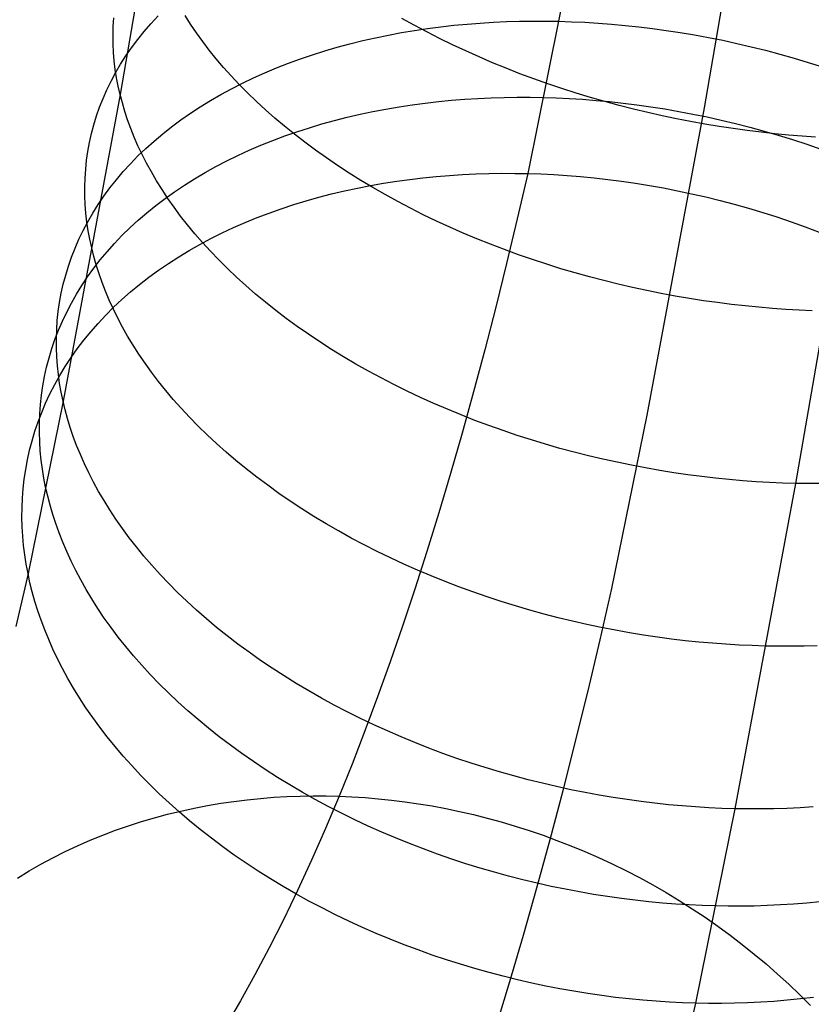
# Model space of a CAD drawing. Extents: x -37 to 483, y -973 to -253.
# Tile 96 of 197: x 393 to 410, y -938 to -917. Entities that reach past the tile are written whole.
import ezdxf

# ---------------------------------------------------------------- set-up
doc = ezdxf.new("R2010")
doc.units = 0
doc.layers.add('PREDEFINITO', color=7, linetype='CONTINUOUS')

msp = doc.modelspace()

# ---------------------------------------------------------------- linework, layer by layer
at = {"layer": 'PREDEFINITO'}
for p, q in [((406.134, -910.824, 123.168), (404.966, -917.081, 127.2)), ((396.688, -911.608, 107.125), (395.47, -918.668, 111.318)), ((409.337, -911.877, 109.553), (408.115, -918.953, 113.757)), ((395.32, -917.193, 113.071), (395.332, -917.006, 113.301)), ((396.136, -917.133, 119.397), (396.292, -916.966, 119.626)), ((396.996, -917.146, 106.902), (396.876, -916.959, 107.11)), ((401.84, -917.166, 101.021), (401.573, -917.017, 101.156)), ((395.316, -917.381, 112.843), (395.32, -917.193, 113.071)), ((395.989, -917.303, 119.166), (396.136, -917.133, 119.397)), ((397.123, -917.333, 106.695), (396.996, -917.146, 106.902)), ((402.111, -917.31, 100.892), (401.84, -917.166, 101.021)), ((401.844, -917.279, 126.287), (402.128, -917.237, 126.397)), ((402.128, -917.237, 126.397), (402.412, -917.2, 126.502)), ((402.412, -917.2, 126.502), (402.697, -917.168, 126.601)), ((402.697, -917.168, 126.601), (402.983, -917.141, 126.694)), ((402.983, -917.141, 126.694), (403.268, -917.118, 126.782)), ((403.268, -917.118, 126.782), (403.553, -917.101, 126.865)), ((403.553, -917.101, 126.865), (403.838, -917.088, 126.942)), ((403.838, -917.088, 126.942), (404.121, -917.08, 127.014)), ((404.121, -917.08, 127.014), (404.404, -917.076, 127.081)), ((404.966, -917.081, 127.2), (404.298, -920.377, 129.512)), ((404.404, -917.076, 127.081), (404.686, -917.076, 127.143)), ((404.686, -917.076, 127.143), (404.966, -917.081, 127.2)), ((404.966, -917.081, 127.2), (405.247, -917.09, 127.252)), ((405.247, -917.09, 127.252), (405.531, -917.103, 127.3)), ((405.531, -917.103, 127.3), (405.819, -917.12, 127.344)), ((405.819, -917.12, 127.344), (406.11, -917.142, 127.383)), ((406.11, -917.142, 127.383), (406.403, -917.169, 127.418)), ((406.403, -917.169, 127.418), (406.699, -917.201, 127.448)), ((406.699, -917.201, 127.448), (406.998, -917.237, 127.473)), ((406.998, -917.237, 127.473), (407.298, -917.278, 127.493)), ((395.318, -917.567, 112.617), (395.316, -917.381, 112.843)), ((395.849, -917.476, 118.934), (395.989, -917.303, 119.166)), ((397.258, -917.52, 106.49), (397.123, -917.333, 106.695)), ((400.722, -917.499, 125.792), (401, -917.436, 125.924)), ((401, -917.436, 125.924), (401.279, -917.379, 126.051)), ((401.279, -917.379, 126.051), (401.561, -917.326, 126.172)), ((401.561, -917.326, 126.172), (401.844, -917.279, 126.287)), ((402.388, -917.452, 100.769), (402.111, -917.31, 100.892)), ((407.298, -917.278, 127.493), (407.601, -917.324, 127.508)), ((407.601, -917.324, 127.508), (407.905, -917.375, 127.517)), ((407.905, -917.375, 127.517), (408.211, -917.432, 127.522)), ((408.211, -917.432, 127.522), (408.518, -917.493, 127.521)), ((395.327, -917.753, 112.394), (395.318, -917.567, 112.617)), ((395.595, -917.83, 118.465), (395.718, -917.652, 118.7)), ((395.718, -917.652, 118.7), (395.849, -917.476, 118.934)), ((397.401, -917.707, 106.287), (397.258, -917.52, 106.49)), ((399.903, -917.72, 125.363), (400.173, -917.641, 125.512)), ((400.173, -917.641, 125.512), (400.446, -917.568, 125.654)), ((400.446, -917.568, 125.654), (400.722, -917.499, 125.792)), ((402.668, -917.589, 100.651), (402.388, -917.452, 100.769)), ((402.953, -917.723, 100.54), (402.668, -917.589, 100.651)), ((408.518, -917.493, 127.521), (408.826, -917.56, 127.514)), ((408.826, -917.56, 127.514), (409.135, -917.631, 127.501)), ((409.135, -917.631, 127.501), (409.444, -917.708, 127.483)), ((395.343, -917.939, 112.173), (395.327, -917.753, 112.394)), ((395.479, -918.01, 118.229), (395.595, -917.83, 118.465)), ((397.552, -917.894, 106.086), (397.401, -917.707, 106.287)), ((399.372, -917.894, 125.051), (399.636, -917.804, 125.21)), ((399.636, -917.804, 125.21), (399.903, -917.72, 125.363)), ((403.242, -917.852, 100.435), (402.953, -917.723, 100.54)), ((403.534, -917.977, 100.336), (403.242, -917.852, 100.435)), ((409.444, -917.708, 127.483), (409.754, -917.791, 127.459)), ((409.754, -917.791, 127.459), (410.063, -917.878, 127.429)), ((395.365, -918.123, 111.955), (395.343, -917.939, 112.173)), ((395.372, -918.193, 117.992), (395.479, -918.01, 118.229)), ((397.71, -918.08, 105.887), (397.552, -917.894, 106.086)), ((397.876, -918.265, 105.69), (397.71, -918.08, 105.887)), ((398.606, -918.194, 124.544), (398.857, -918.089, 124.718)), ((398.857, -918.089, 124.718), (399.113, -917.989, 124.887)), ((399.113, -917.989, 124.887), (399.372, -917.894, 125.051)), ((403.83, -918.098, 100.244), (403.534, -917.977, 100.336)), ((410.063, -917.878, 127.429), (410.371, -917.971, 127.393)), ((410.371, -917.971, 127.393), (410.679, -918.069, 127.351)), ((395.273, -918.377, 117.755), (395.372, -918.193, 117.992)), ((395.394, -918.306, 111.74), (395.365, -918.123, 111.955)), ((398.049, -918.45, 105.497), (397.876, -918.265, 105.69)), ((398.359, -918.304, 124.366), (398.606, -918.194, 124.544)), ((404.128, -918.215, 100.158), (403.83, -918.098, 100.244)), ((404.429, -918.327, 100.078), (404.128, -918.215, 100.158)), ((395.182, -918.563, 117.518), (395.273, -918.377, 117.755)), ((395.429, -918.488, 111.527), (395.394, -918.306, 111.74)), ((395.47, -918.668, 111.318), (395.429, -918.488, 111.527)), ((397.88, -918.54, 123.995), (398.117, -918.42, 124.182)), ((398.23, -918.633, 105.306), (398.049, -918.45, 105.497)), ((398.117, -918.42, 124.182), (398.359, -918.304, 124.366)), ((404.733, -918.435, 100.004), (404.429, -918.327, 100.078)), ((405.038, -918.538, 99.937), (404.733, -918.435, 100.004)), ((395.47, -918.668, 111.318), (394.232, -925.3, 115.591)), ((395.099, -918.751, 117.281), (395.182, -918.563, 117.518)), ((395.517, -918.848, 111.11), (395.47, -918.668, 111.318)), ((397.424, -918.796, 123.607), (397.649, -918.666, 123.803)), ((397.649, -918.666, 123.803), (397.88, -918.54, 123.995)), ((398.419, -918.815, 105.119), (398.23, -918.633, 105.306)), ((403.504, -918.736, 128.098), (403.788, -918.727, 128.17)), ((403.788, -918.727, 128.17), (404.07, -918.723, 128.237)), ((404.07, -918.723, 128.237), (404.352, -918.724, 128.299)), ((404.352, -918.724, 128.299), (404.632, -918.728, 128.355)), ((404.632, -918.728, 128.355), (404.913, -918.737, 128.408)), ((405.345, -918.636, 99.877), (405.038, -918.538, 99.937)), ((405.654, -918.73, 99.823), (405.345, -918.636, 99.877)), ((394.958, -919.13, 116.808), (395.025, -918.94, 117.044)), ((395.025, -918.94, 117.044), (395.099, -918.751, 117.281)), ((395.571, -919.031, 110.901), (395.517, -918.848, 111.11)), ((396.992, -919.07, 123.203), (397.205, -918.931, 123.407)), ((397.205, -918.931, 123.407), (397.424, -918.796, 123.607)), ((398.614, -918.996, 104.935), (398.419, -918.815, 105.119)), ((401.226, -918.98, 127.332), (401.509, -918.932, 127.447)), ((401.509, -918.932, 127.447), (401.793, -918.888, 127.556)), ((401.793, -918.888, 127.556), (402.078, -918.85, 127.66)), ((402.078, -918.85, 127.66), (402.363, -918.817, 127.758)), ((402.363, -918.817, 127.758), (402.649, -918.79, 127.851)), ((402.649, -918.79, 127.851), (402.934, -918.767, 127.939)), ((402.934, -918.767, 127.939), (403.219, -918.749, 128.021)), ((403.219, -918.749, 128.021), (403.504, -918.736, 128.098)), ((404.913, -918.737, 128.408), (405.197, -918.751, 128.456)), ((405.197, -918.751, 128.456), (405.485, -918.769, 128.5)), ((405.485, -918.769, 128.5), (405.775, -918.792, 128.54)), ((405.963, -918.818, 99.775), (405.654, -918.73, 99.823)), ((405.775, -918.792, 128.54), (406.068, -918.819, 128.575)), ((406.273, -918.903, 99.733), (405.963, -918.818, 99.775)), ((406.068, -918.819, 128.575), (406.364, -918.852, 128.606)), ((406.584, -918.982, 99.698), (406.273, -918.903, 99.733)), ((406.364, -918.852, 128.606), (406.662, -918.889, 128.632)), ((406.662, -918.889, 128.632), (406.963, -918.931, 128.652)), ((406.963, -918.931, 128.652), (407.265, -918.979, 128.668)), ((394.899, -919.321, 116.572), (394.958, -919.13, 116.808)), ((395.631, -919.214, 110.692), (395.571, -919.031, 110.901)), ((396.785, -919.214, 122.995), (396.992, -919.07, 123.203)), ((398.817, -919.175, 104.755), (398.614, -918.996, 104.935)), ((400.386, -919.158, 126.955), (400.665, -919.093, 127.086)), ((400.665, -919.093, 127.086), (400.945, -919.034, 127.212)), ((400.945, -919.034, 127.212), (401.226, -918.98, 127.332)), ((406.894, -919.057, 99.669), (406.584, -918.982, 99.698)), ((408.115, -918.953, 113.757), (406.874, -925.603, 118.042)), ((407.205, -919.126, 99.647), (406.894, -919.057, 99.669)), ((407.515, -919.191, 99.63), (407.205, -919.126, 99.647)), ((407.265, -918.979, 128.668), (407.569, -919.031, 128.679)), ((407.569, -919.031, 128.679), (407.875, -919.089, 128.684)), ((407.875, -919.089, 128.684), (408.181, -919.152, 128.684)), ((408.181, -919.152, 128.684), (408.489, -919.221, 128.679)), ((394.849, -919.512, 116.337), (394.899, -919.321, 116.572)), ((395.699, -919.4, 110.482), (395.631, -919.214, 110.692)), ((396.392, -919.515, 122.57), (396.585, -919.363, 122.784)), ((396.585, -919.363, 122.784), (396.785, -919.214, 122.995)), ((399.027, -919.352, 104.579), (398.817, -919.175, 104.755)), ((399.244, -919.527, 104.407), (399.027, -919.352, 104.579)), ((399.567, -919.384, 126.531), (399.837, -919.303, 126.677)), ((399.837, -919.303, 126.677), (400.111, -919.228, 126.819)), ((400.111, -919.228, 126.819), (400.386, -919.158, 126.955)), ((407.824, -919.252, 99.619), (407.515, -919.191, 99.63)), ((408.132, -919.307, 99.614), (407.824, -919.252, 99.619)), ((408.439, -919.358, 99.616), (408.132, -919.307, 99.614)), ((408.744, -919.405, 99.622), (408.439, -919.358, 99.616)), ((408.489, -919.221, 128.679), (408.797, -919.294, 128.668)), ((408.797, -919.294, 128.668), (409.106, -919.373, 128.651)), ((394.806, -919.704, 116.104), (394.849, -919.512, 116.337)), ((395.774, -919.586, 110.273), (395.699, -919.4, 110.482)), ((396.206, -919.672, 122.353), (396.392, -919.515, 122.57)), ((398.775, -919.659, 126.059), (399.035, -919.562, 126.221)), ((399.035, -919.562, 126.221), (399.299, -919.47, 126.379)), ((399.468, -919.7, 104.239), (399.244, -919.527, 104.407)), ((399.299, -919.47, 126.379), (399.567, -919.384, 126.531)), ((409.047, -919.447, 99.634), (408.744, -919.405, 99.622)), ((409.349, -919.484, 99.652), (409.047, -919.447, 99.634)), ((409.106, -919.373, 128.651), (409.415, -919.458, 128.628)), ((409.648, -919.517, 99.675), (409.349, -919.484, 99.652)), ((409.415, -919.458, 128.628), (409.723, -919.548, 128.6)), ((409.945, -919.545, 99.703), (409.648, -919.517, 99.675)), ((409.723, -919.548, 128.6), (410.031, -919.643, 128.566)), ((410.238, -919.569, 99.736), (409.945, -919.545, 99.703)), ((410.529, -919.589, 99.774), (410.238, -919.569, 99.736)), ((394.771, -919.897, 115.872), (394.806, -919.704, 116.104)), ((395.856, -919.774, 110.063), (395.774, -919.586, 110.273)), ((395.945, -919.962, 109.854), (395.856, -919.774, 110.063)), ((396.028, -919.832, 122.133), (396.206, -919.672, 122.353)), ((398.267, -919.87, 125.72), (398.519, -919.762, 125.892)), ((398.519, -919.762, 125.892), (398.775, -919.659, 126.059)), ((399.698, -919.871, 104.075), (399.468, -919.7, 104.239)), ((410.031, -919.643, 128.566), (410.338, -919.744, 128.525)), ((411.383, -919.625, 99.915), (410.097, -927.083, 104.346)), ((410.338, -919.744, 128.525), (410.645, -919.85, 128.479)), ((394.743, -920.089, 115.641), (394.771, -919.897, 115.872)), ((395.693, -920.164, 121.687), (395.856, -919.996, 121.911)), ((395.856, -919.996, 121.911), (396.028, -919.832, 122.133)), ((396.041, -920.152, 109.646), (395.945, -919.962, 109.854)), ((397.777, -920.102, 125.363), (398.02, -919.983, 125.544)), ((398.02, -919.983, 125.544), (398.267, -919.87, 125.72)), ((399.935, -920.039, 103.917), (399.698, -919.871, 104.075)), ((394.723, -920.282, 115.412), (394.743, -920.089, 115.641)), ((395.537, -920.335, 121.46), (395.693, -920.164, 121.687)), ((396.145, -920.342, 109.439), (396.041, -920.152, 109.646)), ((397.54, -920.226, 125.177), (397.777, -920.102, 125.363)), ((400.178, -920.204, 103.763), (399.935, -920.039, 103.917)), ((400.428, -920.366, 103.614), (400.178, -920.204, 103.763)), ((394.71, -920.474, 115.185), (394.723, -920.282, 115.412)), ((395.388, -920.509, 121.232), (395.537, -920.335, 121.46)), ((396.257, -920.533, 109.232), (396.145, -920.342, 109.439)), ((397.083, -920.488, 124.794), (397.308, -920.354, 124.988)), ((397.308, -920.354, 124.988), (397.54, -920.226, 125.177)), ((400.682, -920.525, 103.47), (400.428, -920.366, 103.614)), ((402.314, -920.439, 129.008), (402.599, -920.416, 129.095)), ((402.599, -920.416, 129.095), (402.885, -920.398, 129.178)), ((402.885, -920.398, 129.178), (403.169, -920.384, 129.254)), ((403.169, -920.384, 129.254), (403.453, -920.375, 129.326)), ((403.453, -920.375, 129.326), (403.736, -920.371, 129.393)), ((403.736, -920.371, 129.393), (404.018, -920.372, 129.455)), ((404.018, -920.372, 129.455), (404.298, -920.377, 129.512)), ((404.298, -920.377, 129.512), (404.071, -921.357, 130.301)), ((404.298, -920.377, 129.512), (404.579, -920.386, 129.564)), ((404.579, -920.386, 129.564), (404.863, -920.4, 129.613)), ((404.863, -920.4, 129.613), (405.151, -920.419, 129.657)), ((405.151, -920.419, 129.657), (405.441, -920.442, 129.698)), ((394.705, -920.666, 114.96), (394.71, -920.474, 115.185)), ((395.248, -920.686, 121.002), (395.388, -920.509, 121.232)), ((396.376, -920.724, 109.027), (396.257, -920.533, 109.232)), ((396.649, -920.77, 124.395), (396.863, -920.627, 124.596)), ((396.863, -920.627, 124.596), (397.083, -920.488, 124.794)), ((400.608, -920.69, 128.373), (400.89, -920.634, 128.492)), ((400.943, -920.681, 103.332), (400.682, -920.525, 103.47)), ((400.89, -920.634, 128.492), (401.173, -920.585, 128.606)), ((401.173, -920.585, 128.606), (401.458, -920.54, 128.714)), ((401.458, -920.54, 128.714), (401.743, -920.502, 128.818)), ((401.743, -920.502, 128.818), (402.028, -920.468, 128.916)), ((402.028, -920.468, 128.916), (402.314, -920.439, 129.008)), ((405.441, -920.442, 129.698), (405.734, -920.47, 129.733)), ((405.734, -920.47, 129.733), (406.03, -920.504, 129.765)), ((406.03, -920.504, 129.765), (406.328, -920.542, 129.791)), ((406.328, -920.542, 129.791), (406.628, -920.585, 129.813)), ((406.628, -920.585, 129.813), (406.93, -920.634, 129.83)), ((406.93, -920.634, 129.83), (407.234, -920.688, 129.841)), ((394.706, -920.857, 114.737), (394.705, -920.666, 114.96)), ((394.714, -921.047, 114.517), (394.706, -920.857, 114.737)), ((395.116, -920.866, 120.77), (395.248, -920.686, 121.002)), ((396.503, -920.916, 108.823), (396.376, -920.724, 109.027)), ((396.441, -920.918, 124.19), (396.649, -920.77, 124.395)), ((399.773, -920.888, 127.984), (400.049, -920.816, 128.119)), ((400.049, -920.816, 128.119), (400.327, -920.75, 128.248)), ((400.327, -920.75, 128.248), (400.608, -920.69, 128.373)), ((401.209, -920.833, 103.2), (400.943, -920.681, 103.332)), ((401.48, -920.981, 103.073), (401.209, -920.833, 103.2)), ((407.234, -920.688, 129.841), (407.54, -920.747, 129.848)), ((407.54, -920.747, 129.848), (407.846, -920.812, 129.849)), ((407.846, -920.812, 129.849), (408.153, -920.882, 129.845)), ((394.729, -921.237, 114.299), (394.714, -921.047, 114.517)), ((394.876, -921.233, 120.305), (394.992, -921.048, 120.538)), ((394.992, -921.048, 120.538), (395.116, -920.866, 120.77)), ((396.047, -921.227, 123.771), (396.241, -921.07, 123.982)), ((396.241, -921.07, 123.982), (396.441, -920.918, 124.19)), ((396.637, -921.107, 108.62), (396.503, -920.916, 108.823)), ((398.96, -921.137, 127.547), (399.228, -921.049, 127.698)), ((399.228, -921.049, 127.698), (399.499, -920.966, 127.843)), ((399.499, -920.966, 127.843), (399.773, -920.888, 127.984)), ((401.755, -921.126, 102.952), (401.48, -920.981, 103.073)), ((408.153, -920.882, 129.845), (408.461, -920.958, 129.835)), ((408.461, -920.958, 129.835), (408.77, -921.039, 129.82)), ((408.77, -921.039, 129.82), (409.078, -921.126, 129.799)), ((394.751, -921.426, 114.084), (394.729, -921.237, 114.299)), ((394.768, -921.42, 120.071), (394.876, -921.233, 120.305)), ((395.86, -921.387, 123.557), (396.047, -921.227, 123.771)), ((396.78, -921.299, 108.42), (396.637, -921.107, 108.62)), ((398.434, -921.331, 127.231), (398.695, -921.231, 127.392)), ((398.695, -921.231, 127.392), (398.96, -921.137, 127.547)), ((402.035, -921.267, 102.836), (401.755, -921.126, 102.952)), ((402.319, -921.404, 102.727), (402.035, -921.267, 102.836)), ((409.078, -921.126, 129.799), (409.386, -921.218, 129.772)), ((409.386, -921.218, 129.772), (409.694, -921.316, 129.74)), ((394.668, -921.609, 119.836), (394.768, -921.42, 120.071)), ((394.779, -921.613, 113.871), (394.751, -921.426, 114.084)), ((395.681, -921.552, 123.34), (395.86, -921.387, 123.557)), ((396.929, -921.49, 108.221), (396.78, -921.299, 108.42)), ((397.087, -921.68, 108.025), (396.929, -921.49, 108.221)), ((397.925, -921.547, 126.896), (398.177, -921.436, 127.066)), ((398.177, -921.436, 127.066), (398.434, -921.331, 127.231)), ((402.608, -921.536, 102.624), (402.319, -921.404, 102.727)), ((404.071, -921.357, 130.301), (403.839, -922.32, 131.105)), ((409.694, -921.316, 129.74), (410.001, -921.419, 129.701)), ((410.001, -921.419, 129.701), (410.306, -921.528, 129.657)), ((394.576, -921.799, 119.602), (394.668, -921.609, 119.836)), ((394.813, -921.799, 113.661), (394.779, -921.613, 113.871)), ((395.509, -921.72, 123.121), (395.681, -921.552, 123.34)), ((397.252, -921.87, 107.831), (397.087, -921.68, 108.025)), ((397.434, -921.785, 126.543), (397.677, -921.663, 126.722)), ((397.677, -921.663, 126.722), (397.925, -921.547, 126.896)), ((402.899, -921.665, 102.527), (402.608, -921.536, 102.624)), ((403.194, -921.789, 102.436), (402.899, -921.665, 102.527)), ((410.306, -921.528, 129.657), (410.61, -921.642, 129.607)), ((394.492, -921.991, 119.368), (394.576, -921.799, 119.602)), ((394.853, -921.984, 113.455), (394.813, -921.799, 113.661)), ((395.187, -922.068, 122.676), (395.344, -921.892, 122.899)), ((395.344, -921.892, 122.899), (395.509, -921.72, 123.121)), ((396.964, -922.044, 126.172), (397.196, -921.912, 126.36)), ((397.196, -921.912, 126.36), (397.434, -921.785, 126.543)), ((397.425, -922.059, 107.641), (397.252, -921.87, 107.831)), ((403.492, -921.908, 102.352), (403.194, -921.789, 102.436)), ((403.793, -922.023, 102.274), (403.492, -921.908, 102.352)), ((394.417, -922.184, 119.134), (394.492, -921.991, 119.368)), ((394.899, -922.169, 113.249), (394.853, -921.984, 113.455)), ((395.038, -922.247, 122.451), (395.187, -922.068, 122.676)), ((396.737, -922.181, 125.981), (396.964, -922.044, 126.172)), ((397.605, -922.247, 107.453), (397.425, -922.059, 107.641)), ((404.096, -922.133, 102.202), (403.793, -922.023, 102.274)), ((404.401, -922.239, 102.136), (404.096, -922.133, 102.202)), ((394.349, -922.379, 118.9), (394.417, -922.184, 119.134)), ((394.897, -922.428, 122.224), (395.038, -922.247, 122.451)), ((394.952, -922.355, 113.043), (394.899, -922.169, 113.249)), ((396.301, -922.47, 125.587), (396.516, -922.323, 125.786)), ((396.516, -922.323, 125.786), (396.737, -922.181, 125.981)), ((397.792, -922.434, 107.268), (397.605, -922.247, 107.453)), ((403.839, -922.32, 131.105), (403.604, -923.265, 131.924)), ((404.707, -922.34, 102.077), (404.401, -922.239, 102.136)), ((405.015, -922.436, 102.024), (404.707, -922.34, 102.077)), ((394.29, -922.574, 118.668), (394.349, -922.379, 118.9)), ((394.764, -922.613, 121.996), (394.897, -922.428, 122.224)), ((395.012, -922.544, 112.837), (394.952, -922.355, 113.043)), ((395.079, -922.733, 112.63), (395.012, -922.544, 112.837)), ((396.093, -922.622, 125.385), (396.301, -922.47, 125.587)), ((397.987, -922.619, 107.087), (397.792, -922.434, 107.268)), ((405.324, -922.527, 101.978), (405.015, -922.436, 102.024)), ((405.634, -922.613, 101.938), (405.324, -922.527, 101.978)), ((394.195, -922.967, 118.205), (394.238, -922.77, 118.436)), ((394.238, -922.77, 118.436), (394.29, -922.574, 118.668)), ((394.639, -922.8, 121.767), (394.764, -922.613, 121.996)), ((395.153, -922.924, 112.424), (395.079, -922.733, 112.63)), ((395.697, -922.939, 124.971), (395.892, -922.778, 125.179)), ((395.892, -922.778, 125.179), (396.093, -922.622, 125.385)), ((398.19, -922.802, 106.909), (397.987, -922.619, 107.087)), ((405.944, -922.694, 101.904), (405.634, -922.613, 101.938)), ((406.254, -922.771, 101.876), (405.944, -922.694, 101.904)), ((406.564, -922.843, 101.854), (406.254, -922.771, 101.876)), ((394.159, -923.164, 117.976), (394.195, -922.967, 118.205)), ((394.413, -923.182, 121.307), (394.522, -922.99, 121.537)), ((394.522, -922.99, 121.537), (394.639, -922.8, 121.767)), ((395.234, -923.116, 112.218), (395.153, -922.924, 112.424)), ((395.509, -923.104, 124.76), (395.697, -922.939, 124.971)), ((398.399, -922.984, 106.735), (398.19, -922.802, 106.909)), ((398.615, -923.163, 106.566), (398.399, -922.984, 106.735)), ((406.874, -922.909, 101.839), (406.564, -922.843, 101.854)), ((407.183, -922.971, 101.829), (406.874, -922.909, 101.839)), ((407.491, -923.028, 101.825), (407.183, -922.971, 101.829)), ((394.13, -923.361, 117.748), (394.159, -923.164, 117.976)), ((394.312, -923.375, 121.076), (394.413, -923.182, 121.307)), ((395.322, -923.31, 112.012), (395.234, -923.116, 112.218)), ((395.329, -923.272, 124.546), (395.509, -923.104, 124.76)), ((398.838, -923.34, 106.4), (398.615, -923.163, 106.566)), ((407.797, -923.081, 101.827), (407.491, -923.028, 101.825)), ((408.102, -923.128, 101.834), (407.797, -923.081, 101.827)), ((408.405, -923.171, 101.847), (408.102, -923.128, 101.834)), ((408.707, -923.209, 101.865), (408.405, -923.171, 101.847)), ((394.109, -923.558, 117.522), (394.13, -923.361, 117.748)), ((394.219, -923.571, 120.845), (394.312, -923.375, 121.076)), ((395.156, -923.445, 124.33), (395.329, -923.272, 124.546)), ((395.418, -923.504, 111.806), (395.322, -923.31, 112.012)), ((399.068, -923.515, 106.239), (398.838, -923.34, 106.4)), ((403.604, -923.265, 131.924), (403.365, -924.193, 132.758)), ((409.006, -923.243, 101.889), (408.707, -923.209, 101.865)), ((409.302, -923.272, 101.917), (409.006, -923.243, 101.889)), ((409.596, -923.297, 101.951), (409.302, -923.272, 101.917)), ((409.887, -923.317, 101.989), (409.596, -923.297, 101.951)), ((410.174, -923.334, 102.032), (409.887, -923.317, 101.989)), ((410.459, -923.346, 102.079), (410.174, -923.334, 102.032)), ((394.096, -923.754, 117.298), (394.109, -923.558, 117.522)), ((394.134, -923.768, 120.615), (394.219, -923.571, 120.845)), ((394.833, -923.802, 123.891), (394.99, -923.622, 124.112)), ((394.99, -923.622, 124.112), (395.156, -923.445, 124.33)), ((395.521, -923.699, 111.602), (395.418, -923.504, 111.806)), ((399.304, -923.687, 106.083), (399.068, -923.515, 106.239)), ((394.058, -923.967, 120.384), (394.134, -923.768, 120.615)), ((394.089, -923.951, 117.076), (394.096, -923.754, 117.298)), ((394.683, -923.985, 123.669), (394.833, -923.802, 123.891)), ((395.632, -923.894, 111.398), (395.521, -923.699, 111.602)), ((399.547, -923.856, 105.932), (399.304, -923.687, 106.083)), ((393.989, -924.166, 120.155), (394.058, -923.967, 120.384)), ((394.09, -924.147, 116.856), (394.089, -923.951, 117.076)), ((394.54, -924.172, 123.446), (394.683, -923.985, 123.669)), ((395.75, -924.09, 111.195), (395.632, -923.894, 111.398)), ((399.795, -924.022, 105.785), (399.547, -923.856, 105.932)), ((400.049, -924.185, 105.644), (399.795, -924.022, 105.785)), ((393.929, -924.367, 119.925), (393.989, -924.166, 120.155)), ((394.097, -924.342, 116.639), (394.09, -924.147, 116.856)), ((394.406, -924.361, 123.221), (394.54, -924.172, 123.446)), ((395.876, -924.286, 110.994), (395.75, -924.09, 111.195)), ((400.309, -924.344, 105.508), (400.049, -924.185, 105.644)), ((403.365, -924.193, 132.758), (403.122, -925.102, 133.607)), ((393.876, -924.568, 119.697), (393.929, -924.367, 119.925)), ((394.111, -924.536, 116.424), (394.097, -924.342, 116.639)), ((394.28, -924.553, 122.996), (394.406, -924.361, 123.221)), ((396.01, -924.482, 110.795), (395.876, -924.286, 110.994)), ((396.151, -924.678, 110.597), (396.01, -924.482, 110.795)), ((400.575, -924.5, 105.378), (400.309, -924.344, 105.508)), ((393.831, -924.77, 119.47), (393.876, -924.568, 119.697)), ((394.132, -924.729, 116.211), (394.111, -924.536, 116.424)), ((394.162, -924.748, 122.769), (394.28, -924.553, 122.996)), ((396.3, -924.874, 110.402), (396.151, -924.678, 110.597)), ((400.845, -924.652, 105.253), (400.575, -924.5, 105.378)), ((401.12, -924.801, 105.134), (400.845, -924.652, 105.253)), ((393.794, -924.972, 119.245), (393.831, -924.77, 119.47)), ((394.052, -924.944, 122.543), (394.162, -924.748, 122.769)), ((394.159, -924.921, 116.001), (394.132, -924.729, 116.211)), ((396.457, -925.069, 110.209), (396.3, -924.874, 110.402)), ((401.399, -924.945, 105.021), (401.12, -924.801, 105.134)), ((393.765, -925.174, 119.021), (393.794, -924.972, 119.245)), ((393.95, -925.143, 122.315), (394.052, -924.944, 122.543)), ((394.192, -925.111, 115.795), (394.159, -924.921, 116.001)), ((394.232, -925.3, 115.591), (394.192, -925.111, 115.795)), ((396.621, -925.264, 110.018), (396.457, -925.069, 110.209)), ((401.683, -925.085, 104.913), (401.399, -924.945, 105.021)), ((401.971, -925.221, 104.812), (401.683, -925.085, 104.913)), ((403.122, -925.102, 133.607), (402.875, -925.994, 134.469)), ((394.232, -925.3, 115.591), (393.474, -929.032, 118.208)), ((393.743, -925.377, 118.799), (393.765, -925.174, 119.021)), ((393.856, -925.344, 122.088), (393.95, -925.143, 122.315)), ((394.277, -925.489, 115.388), (394.232, -925.3, 115.591)), ((396.793, -925.457, 109.83), (396.621, -925.264, 110.018)), ((402.262, -925.352, 104.717), (401.971, -925.221, 104.812)), ((393.693, -925.75, 121.634), (393.77, -925.546, 121.861)), ((393.728, -925.579, 118.578), (393.743, -925.377, 118.799)), ((393.77, -925.546, 121.861), (393.856, -925.344, 122.088)), ((394.329, -925.68, 115.185), (394.277, -925.489, 115.388)), ((396.972, -925.65, 109.645), (396.793, -925.457, 109.83)), ((402.556, -925.479, 104.628), (402.262, -925.352, 104.717)), ((402.854, -925.602, 104.545), (402.556, -925.479, 104.628)), ((393.623, -925.955, 121.408), (393.693, -925.75, 121.634)), ((393.721, -925.78, 118.36), (393.728, -925.579, 118.578)), ((394.388, -925.873, 114.981), (394.329, -925.68, 115.185)), ((397.159, -925.841, 109.464), (396.972, -925.65, 109.645)), ((403.154, -925.719, 104.469), (402.854, -925.602, 104.545)), ((403.456, -925.832, 104.399), (403.154, -925.719, 104.469)), ((406.874, -925.603, 118.042), (406.114, -929.355, 120.674)), ((393.562, -926.161, 121.183), (393.623, -925.955, 121.408)), ((393.72, -925.981, 118.143), (393.721, -925.78, 118.36)), ((394.454, -926.067, 114.778), (394.388, -925.873, 114.981)), ((397.353, -926.03, 109.285), (397.159, -925.841, 109.464)), ((403.761, -925.94, 104.335), (403.456, -925.832, 104.399)), ((404.067, -926.044, 104.277), (403.761, -925.94, 104.335)), ((393.508, -926.367, 120.958), (393.562, -926.161, 121.183)), ((393.727, -926.181, 117.93), (393.72, -925.981, 118.143)), ((393.74, -926.381, 117.718), (393.727, -926.181, 117.93)), ((394.527, -926.263, 114.574), (394.454, -926.067, 114.778)), ((397.554, -926.218, 109.11), (397.353, -926.03, 109.285)), ((402.875, -925.994, 134.469), (402.624, -926.867, 135.346)), ((404.375, -926.142, 104.226), (404.067, -926.044, 104.277)), ((404.683, -926.235, 104.181), (404.375, -926.142, 104.226)), ((393.462, -926.574, 120.735), (393.508, -926.367, 120.958)), ((393.76, -926.579, 117.509), (393.74, -926.381, 117.718)), ((394.608, -926.459, 114.371), (394.527, -926.263, 114.574)), ((397.763, -926.404, 108.94), (397.554, -926.218, 109.11)), ((404.993, -926.324, 104.142), (404.683, -926.235, 104.181)), ((405.303, -926.407, 104.109), (404.993, -926.324, 104.142)), ((393.424, -926.782, 120.513), (393.462, -926.574, 120.735)), ((393.786, -926.776, 117.303), (393.76, -926.579, 117.509)), ((394.695, -926.657, 114.168), (394.608, -926.459, 114.371)), ((397.978, -926.588, 108.773), (397.763, -926.404, 108.94)), ((398.2, -926.769, 108.61), (397.978, -926.588, 108.773)), ((405.613, -926.486, 104.082), (405.303, -926.407, 104.109)), ((405.923, -926.559, 104.062), (405.613, -926.486, 104.082)), ((406.232, -926.627, 104.047), (405.923, -926.559, 104.062)), ((393.393, -926.989, 120.293), (393.424, -926.782, 120.513)), ((393.818, -926.972, 117.1), (393.786, -926.776, 117.303)), ((394.79, -926.856, 113.965), (394.695, -926.657, 114.168)), ((398.429, -926.948, 108.452), (398.2, -926.769, 108.61)), ((406.541, -926.691, 104.038), (406.232, -926.627, 104.047)), ((406.848, -926.749, 104.035), (406.541, -926.691, 104.038)), ((407.155, -926.803, 104.038), (406.848, -926.749, 104.035)), ((407.459, -926.851, 104.046), (407.155, -926.803, 104.038)), ((393.37, -927.197, 120.074), (393.393, -926.989, 120.293)), ((393.856, -927.166, 116.9), (393.818, -926.972, 117.1)), ((394.892, -927.055, 113.764), (394.79, -926.856, 113.965)), ((398.665, -927.124, 108.298), (398.429, -926.948, 108.452)), ((402.624, -926.867, 135.346), (402.369, -927.721, 136.236)), ((407.763, -926.895, 104.059), (407.459, -926.851, 104.046)), ((408.064, -926.935, 104.078), (407.763, -926.895, 104.059)), ((408.362, -926.969, 104.102), (408.064, -926.935, 104.078)), ((408.659, -926.999, 104.131), (408.362, -926.969, 104.102)), ((408.952, -927.025, 104.165), (408.659, -926.999, 104.131)), ((409.243, -927.046, 104.204), (408.952, -927.025, 104.165)), ((393.354, -927.404, 119.857), (393.37, -927.197, 120.074)), ((393.901, -927.36, 116.701), (393.856, -927.166, 116.9)), ((395.002, -927.255, 113.563), (394.892, -927.055, 113.764)), ((398.906, -927.298, 108.15), (398.665, -927.124, 108.298)), ((410.097, -927.083, 104.346), (408.783, -934.125, 108.884)), ((409.531, -927.062, 104.247), (409.243, -927.046, 104.204)), ((409.815, -927.075, 104.294), (409.531, -927.062, 104.247)), ((410.097, -927.083, 104.346), (409.815, -927.075, 104.294)), ((410.377, -927.087, 104.403), (410.097, -927.083, 104.346)), ((410.658, -927.088, 104.464), (410.377, -927.087, 104.403)), ((393.346, -927.611, 119.643), (393.354, -927.404, 119.857)), ((393.952, -927.556, 116.501), (393.901, -927.36, 116.701)), ((395.12, -927.456, 113.363), (395.002, -927.255, 113.563)), ((395.245, -927.657, 113.165), (395.12, -927.456, 113.363)), ((399.154, -927.468, 108.006), (398.906, -927.298, 108.15)), ((393.344, -927.817, 119.43), (393.346, -927.611, 119.643)), ((394.01, -927.754, 116.301), (393.952, -927.556, 116.501)), ((395.378, -927.858, 112.969), (395.245, -927.657, 113.165)), ((399.407, -927.634, 107.867), (399.154, -927.468, 108.006)), ((399.667, -927.798, 107.734), (399.407, -927.634, 107.867)), ((393.35, -928.022, 119.22), (393.344, -927.817, 119.43)), ((394.075, -927.953, 116.101), (394.01, -927.754, 116.301)), ((395.518, -928.058, 112.774), (395.378, -927.858, 112.969)), ((399.931, -927.957, 107.606), (399.667, -927.798, 107.734)), ((402.369, -927.721, 136.236), (402.111, -928.557, 137.139)), ((393.362, -928.227, 119.012), (393.35, -928.022, 119.22)), ((394.147, -928.154, 115.901), (394.075, -927.953, 116.101)), ((395.666, -928.259, 112.582), (395.518, -928.058, 112.774)), ((400.201, -928.113, 107.483), (399.931, -927.957, 107.606)), ((393.38, -928.43, 118.807), (393.362, -928.227, 119.012)), ((394.226, -928.356, 115.702), (394.147, -928.154, 115.901)), ((395.822, -928.458, 112.392), (395.666, -928.259, 112.582)), ((400.475, -928.265, 107.367), (400.201, -928.113, 107.483)), ((400.754, -928.413, 107.256), (400.475, -928.265, 107.367)), ((393.405, -928.632, 118.604), (393.38, -928.43, 118.807)), ((394.312, -928.559, 115.502), (394.226, -928.356, 115.702)), ((395.985, -928.657, 112.204), (395.822, -928.458, 112.392)), ((401.037, -928.557, 107.151), (400.754, -928.413, 107.256)), ((393.437, -928.833, 118.405), (393.405, -928.632, 118.604)), ((394.406, -928.763, 115.303), (394.312, -928.559, 115.502)), ((396.156, -928.856, 112.019), (395.985, -928.657, 112.204)), ((401.324, -928.696, 107.051), (401.037, -928.557, 107.151)), ((401.614, -928.83, 106.958), (401.324, -928.696, 107.051)), ((402.111, -928.557, 137.139), (401.849, -929.373, 138.056)), ((393.474, -929.032, 118.208), (393.437, -928.833, 118.405)), ((394.507, -928.968, 115.106), (394.406, -928.763, 115.303)), ((396.335, -929.052, 111.837), (396.156, -928.856, 112.019)), ((401.908, -928.96, 106.871), (401.614, -928.83, 106.958)), ((393.474, -929.032, 118.208), (393.211, -930.177, 119.122)), ((393.517, -929.232, 118.012), (393.474, -929.032, 118.208)), ((394.616, -929.173, 114.909), (394.507, -928.968, 115.106)), ((396.521, -929.248, 111.658), (396.335, -929.052, 111.837)), ((402.205, -929.086, 106.791), (401.908, -928.96, 106.871)), ((402.505, -929.206, 106.716), (402.205, -929.086, 106.791)), ((393.567, -929.433, 117.816), (393.517, -929.232, 118.012)), ((394.732, -929.379, 114.713), (394.616, -929.173, 114.909)), ((394.856, -929.585, 114.519), (394.732, -929.379, 114.713)), ((396.714, -929.442, 111.483), (396.521, -929.248, 111.658)), ((401.849, -929.373, 138.056), (401.584, -930.17, 138.985)), ((402.807, -929.322, 106.648), (402.505, -929.206, 106.716)), ((403.111, -929.433, 106.585), (402.807, -929.322, 106.648)), ((406.114, -929.355, 120.674), (405.858, -930.472, 121.565)), ((393.624, -929.636, 117.62), (393.567, -929.433, 117.816)), ((394.988, -929.792, 114.326), (394.856, -929.585, 114.519)), ((396.914, -929.634, 111.311), (396.714, -929.442, 111.483)), ((403.416, -929.539, 106.529), (403.111, -929.433, 106.585)), ((403.723, -929.639, 106.48), (403.416, -929.539, 106.529)), ((393.688, -929.84, 117.424), (393.624, -929.636, 117.62)), ((395.127, -929.998, 114.135), (394.988, -929.792, 114.326)), ((397.122, -929.825, 111.143), (396.914, -929.634, 111.311)), ((404.031, -929.735, 106.436), (403.723, -929.639, 106.48)), ((404.34, -929.826, 106.398), (404.031, -929.735, 106.436)), ((393.759, -930.046, 117.228), (393.688, -929.84, 117.424)), ((395.274, -930.203, 113.947), (395.127, -929.998, 114.135)), ((397.337, -930.013, 110.979), (397.122, -929.825, 111.143)), ((397.558, -930.199, 110.819), (397.337, -930.013, 110.979)), ((404.65, -929.911, 106.367), (404.34, -929.826, 106.398)), ((404.959, -929.991, 106.342), (404.65, -929.911, 106.367)), ((405.269, -930.067, 106.322), (404.959, -929.991, 106.342)), ((393.837, -930.253, 117.031), (393.759, -930.046, 117.228)), ((395.429, -930.409, 113.76), (395.274, -930.203, 113.947)), ((397.786, -930.382, 110.664), (397.558, -930.199, 110.819)), ((401.584, -930.17, 138.985), (401.316, -930.947, 139.926)), ((405.578, -930.137, 106.309), (405.269, -930.067, 106.322)), ((405.886, -930.202, 106.301), (405.578, -930.137, 106.309)), ((406.194, -930.262, 106.299), (405.886, -930.202, 106.301)), ((393.922, -930.462, 116.836), (393.837, -930.253, 117.031)), ((395.591, -930.613, 113.576), (395.429, -930.409, 113.76)), ((398.021, -930.562, 110.513), (397.786, -930.382, 110.664)), ((406.5, -930.316, 106.302), (406.194, -930.262, 106.299)), ((406.804, -930.366, 106.311), (406.5, -930.316, 106.302)), ((407.107, -930.411, 106.325), (406.804, -930.366, 106.311)), ((407.408, -930.452, 106.345), (407.107, -930.411, 106.325)), ((394.015, -930.671, 116.641), (393.922, -930.462, 116.836)), ((395.761, -930.816, 113.395), (395.591, -930.613, 113.576)), ((398.262, -930.739, 110.367), (398.021, -930.562, 110.513)), ((405.858, -930.472, 121.565), (405.595, -931.576, 122.478)), ((407.706, -930.487, 106.369), (407.408, -930.452, 106.345)), ((408.003, -930.518, 106.399), (407.706, -930.487, 106.369)), ((408.296, -930.544, 106.433), (408.003, -930.518, 106.399)), ((408.587, -930.565, 106.472), (408.296, -930.544, 106.433)), ((408.874, -930.583, 106.515), (408.587, -930.565, 106.472)), ((409.159, -930.595, 106.563), (408.874, -930.583, 106.515)), ((409.44, -930.604, 106.615), (409.159, -930.595, 106.563)), ((409.72, -930.608, 106.672), (409.44, -930.604, 106.615)), ((410.001, -930.609, 106.733), (409.72, -930.608, 106.672)), ((410.284, -930.605, 106.8), (410.001, -930.609, 106.733)), ((410.568, -930.597, 106.872), (410.284, -930.605, 106.8)), ((394.115, -930.881, 116.447), (394.015, -930.671, 116.641)), ((395.939, -931.019, 113.217), (395.761, -930.816, 113.395)), ((398.509, -930.913, 110.225), (398.262, -930.739, 110.367)), ((394.223, -931.092, 116.254), (394.115, -930.881, 116.447)), ((396.123, -931.22, 113.042), (395.939, -931.019, 113.217)), ((398.762, -931.084, 110.089), (398.509, -930.913, 110.225)), ((399.02, -931.251, 109.958), (398.762, -931.084, 110.089)), ((401.316, -930.947, 139.926), (401.044, -931.704, 140.88)), ((394.338, -931.304, 116.062), (394.223, -931.092, 116.254)), ((396.316, -931.419, 112.87), (396.123, -931.22, 113.042)), ((399.284, -931.415, 109.833), (399.02, -931.251, 109.958)), ((394.461, -931.515, 115.871), (394.338, -931.304, 116.062)), ((394.592, -931.727, 115.682), (394.461, -931.515, 115.871)), ((396.515, -931.616, 112.702), (396.316, -931.419, 112.87)), ((399.553, -931.574, 109.713), (399.284, -931.415, 109.833)), ((394.73, -931.938, 115.496), (394.592, -931.727, 115.682)), ((396.722, -931.812, 112.537), (396.515, -931.616, 112.702)), ((399.827, -931.73, 109.599), (399.553, -931.574, 109.713)), ((401.044, -931.704, 140.88), (400.769, -932.441, 141.846)), ((405.595, -931.576, 122.478), (405.327, -932.665, 123.411)), ((394.876, -932.149, 115.311), (394.73, -931.938, 115.496)), ((396.935, -932.005, 112.377), (396.722, -931.812, 112.537)), ((400.105, -931.881, 109.49), (399.827, -931.73, 109.599)), ((400.387, -932.028, 109.387), (400.105, -931.881, 109.49)), ((395.03, -932.36, 115.128), (394.876, -932.149, 115.311)), ((397.156, -932.196, 112.22), (396.935, -932.005, 112.377)), ((400.674, -932.171, 109.29), (400.387, -932.028, 109.387)), ((395.191, -932.57, 114.948), (395.03, -932.36, 115.128)), ((397.383, -932.384, 112.068), (397.156, -932.196, 112.22)), ((400.964, -932.309, 109.199), (400.674, -932.171, 109.29)), ((401.257, -932.442, 109.114), (400.964, -932.309, 109.199)), ((395.36, -932.778, 114.77), (395.191, -932.57, 114.948)), ((397.617, -932.569, 111.921), (397.383, -932.384, 112.068)), ((397.856, -932.751, 111.778), (397.617, -932.569, 111.921)), ((400.769, -932.441, 141.846), (400.491, -933.157, 142.824)), ((401.554, -932.57, 109.035), (401.257, -932.442, 109.114)), ((401.853, -932.694, 108.963), (401.554, -932.57, 109.035)), ((395.536, -932.986, 114.596), (395.36, -932.778, 114.77)), ((398.102, -932.93, 111.64), (397.856, -932.751, 111.778)), ((402.154, -932.812, 108.896), (401.853, -932.694, 108.963)), ((405.327, -932.665, 123.411), (405.053, -933.74, 124.366)), ((395.72, -933.192, 114.424), (395.536, -932.986, 114.596)), ((398.354, -933.105, 111.507), (398.102, -932.93, 111.64)), ((402.458, -932.926, 108.836), (402.154, -932.812, 108.896)), ((402.763, -933.034, 108.781), (402.458, -932.926, 108.836)), ((395.911, -933.396, 114.256), (395.72, -933.192, 114.424)), ((398.612, -933.277, 111.38), (398.354, -933.105, 111.507)), ((400.491, -933.157, 142.824), (400.21, -933.853, 143.813)), ((403.07, -933.137, 108.733), (402.763, -933.034, 108.781)), ((403.377, -933.235, 108.691), (403.07, -933.137, 108.733)), ((396.11, -933.599, 114.092), (395.911, -933.396, 114.256)), ((398.875, -933.445, 111.257), (398.612, -933.277, 111.38)), ((403.686, -933.328, 108.655), (403.377, -933.235, 108.691)), ((403.995, -933.415, 108.625), (403.686, -933.328, 108.655)), ((404.304, -933.497, 108.6), (403.995, -933.415, 108.625)), ((396.315, -933.8, 113.931), (396.11, -933.599, 114.092)), ((399.143, -933.609, 111.14), (398.875, -933.445, 111.257)), ((399.415, -933.768, 111.029), (399.143, -933.609, 111.14)), ((404.614, -933.574, 108.582), (404.304, -933.497, 108.6)), ((404.922, -933.646, 108.57), (404.614, -933.574, 108.582)), ((405.23, -933.713, 108.563), (404.922, -933.646, 108.57)), ((396.528, -933.998, 113.774), (396.315, -933.8, 113.931)), ((399.082, -933.861, 143.555), (399.366, -933.85, 143.625)), ((399.366, -933.85, 143.625), (399.649, -933.845, 143.692)), ((399.693, -933.924, 110.923), (399.415, -933.768, 111.029)), ((399.649, -933.845, 143.692), (399.93, -933.846, 143.754)), ((400.21, -933.853, 143.813), (399.914, -934.556, 144.855)), ((399.93, -933.846, 143.754), (400.21, -933.853, 143.813)), ((400.21, -933.853, 143.813), (400.49, -933.865, 143.868)), ((405.053, -933.74, 124.366), (404.774, -934.799, 125.341)), ((405.538, -933.774, 108.562), (405.23, -933.713, 108.563)), ((405.843, -933.83, 108.566), (405.538, -933.774, 108.562)), ((406.148, -933.882, 108.576), (405.843, -933.83, 108.566)), ((396.747, -934.194, 113.621), (396.528, -933.998, 113.774)), ((397.071, -934.111, 142.957), (397.359, -934.056, 143.054)), ((397.359, -934.056, 143.054), (397.647, -934.007, 143.147)), ((397.647, -934.007, 143.147), (397.935, -933.965, 143.237)), ((397.935, -933.965, 143.237), (398.222, -933.929, 143.322)), ((398.222, -933.929, 143.322), (398.509, -933.9, 143.404)), ((398.509, -933.9, 143.404), (398.796, -933.877, 143.482)), ((398.796, -933.877, 143.482), (399.082, -933.861, 143.555)), ((399.974, -934.075, 110.823), (399.693, -933.924, 110.923)), ((400.49, -933.865, 143.868), (400.773, -933.883, 143.921)), ((400.773, -933.883, 143.921), (401.059, -933.908, 143.971)), ((401.059, -933.908, 143.971), (401.347, -933.938, 144.018)), ((401.347, -933.938, 144.018), (401.638, -933.974, 144.062)), ((401.638, -933.974, 144.062), (401.931, -934.016, 144.102)), ((401.931, -934.016, 144.102), (402.226, -934.065, 144.14)), ((402.226, -934.065, 144.14), (402.523, -934.121, 144.173)), ((406.45, -933.928, 108.591), (406.148, -933.882, 108.576)), ((406.751, -933.969, 108.611), (406.45, -933.928, 108.591)), ((407.05, -934.005, 108.636), (406.751, -933.969, 108.611)), ((407.346, -934.037, 108.666), (407.05, -934.005, 108.636)), ((407.639, -934.063, 108.701), (407.346, -934.037, 108.666)), ((407.93, -934.085, 108.74), (407.639, -934.063, 108.701)), ((396.214, -934.319, 142.642), (396.498, -934.243, 142.751)), ((396.498, -934.243, 142.751), (396.784, -934.174, 142.856)), ((396.974, -934.387, 113.472), (396.747, -934.194, 113.621)), ((396.784, -934.174, 142.856), (397.071, -934.111, 142.957)), ((400.26, -934.221, 110.729), (399.974, -934.075, 110.823)), ((400.549, -934.363, 110.64), (400.26, -934.221, 110.729)), ((402.523, -934.121, 144.173), (402.821, -934.183, 144.204)), ((402.821, -934.183, 144.204), (403.121, -934.252, 144.23)), ((403.121, -934.252, 144.23), (403.421, -934.327, 144.253)), ((408.217, -934.103, 108.784), (407.93, -934.085, 108.74)), ((408.783, -934.125, 108.884), (407.93, -938.334, 111.836)), ((408.502, -934.116, 108.832), (408.217, -934.103, 108.784)), ((408.783, -934.125, 108.884), (408.502, -934.116, 108.832)), ((409.063, -934.13, 108.94), (408.783, -934.125, 108.884)), ((409.345, -934.13, 109.002), (409.063, -934.13, 108.94)), ((409.627, -934.126, 109.069), (409.345, -934.13, 109.002)), ((409.911, -934.118, 109.141), (409.627, -934.126, 109.069)), ((410.196, -934.105, 109.218), (409.911, -934.118, 109.141)), ((410.481, -934.087, 109.301), (410.196, -934.105, 109.218)), ((395.369, -934.59, 142.293), (395.649, -934.493, 142.413)), ((395.649, -934.493, 142.413), (395.93, -934.403, 142.529)), ((395.93, -934.403, 142.529), (396.214, -934.319, 142.642)), ((397.206, -934.577, 113.328), (396.974, -934.387, 113.472)), ((400.842, -934.499, 110.558), (400.549, -934.363, 110.64)), ((401.137, -934.631, 110.481), (400.842, -934.499, 110.558)), ((403.421, -934.327, 144.253), (403.723, -934.41, 144.272)), ((403.723, -934.41, 144.272), (404.024, -934.499, 144.287)), ((404.024, -934.499, 144.287), (404.327, -934.595, 144.298)), ((394.817, -934.807, 142.041), (395.092, -934.695, 142.169)), ((395.092, -934.695, 142.169), (395.369, -934.59, 142.293)), ((397.445, -934.763, 113.189), (397.206, -934.577, 113.328)), ((399.914, -934.556, 144.855), (399.614, -935.236, 145.91)), ((401.436, -934.758, 110.411), (401.137, -934.631, 110.481)), ((404.327, -934.595, 144.298), (404.629, -934.698, 144.305)), ((404.629, -934.698, 144.305), (404.93, -934.809, 144.307)), ((394.278, -935.051, 141.776), (394.546, -934.925, 141.91)), ((394.546, -934.925, 141.91), (394.817, -934.807, 142.041)), ((397.691, -934.947, 113.054), (397.445, -934.763, 113.189)), ((401.737, -934.88, 110.347), (401.436, -934.758, 110.411)), ((402.039, -934.996, 110.288), (401.737, -934.88, 110.347)), ((404.774, -934.799, 125.341), (404.489, -935.841, 126.337)), ((404.93, -934.809, 144.307), (405.231, -934.926, 144.306)), ((394.013, -935.184, 141.638), (394.278, -935.051, 141.776)), ((397.942, -935.127, 112.925), (397.691, -934.947, 113.054)), ((398.198, -935.303, 112.8), (397.942, -935.127, 112.925)), ((402.344, -935.108, 110.236), (402.039, -934.996, 110.288)), ((402.65, -935.213, 110.19), (402.344, -935.108, 110.236)), ((405.231, -934.926, 144.306), (405.531, -935.05, 144.3)), ((405.531, -935.05, 144.3), (405.83, -935.181, 144.289)), ((393.496, -935.47, 141.353), (393.752, -935.324, 141.498)), ((393.752, -935.324, 141.498), (394.013, -935.184, 141.638)), ((398.46, -935.475, 112.681), (398.198, -935.303, 112.8)), ((399.614, -935.236, 145.91), (399.312, -935.893, 146.975)), ((402.957, -935.314, 110.149), (402.65, -935.213, 110.19)), ((403.265, -935.409, 110.115), (402.957, -935.314, 110.149)), ((405.83, -935.181, 144.289), (406.127, -935.319, 144.274)), ((406.127, -935.319, 144.274), (406.422, -935.464, 144.255)), ((393.243, -935.624, 141.206), (393.496, -935.47, 141.353)), ((398.727, -935.644, 112.567), (398.46, -935.475, 112.681)), ((403.574, -935.499, 110.087), (403.265, -935.409, 110.115)), ((403.883, -935.584, 110.064), (403.574, -935.499, 110.087)), ((406.422, -935.464, 144.255), (406.715, -935.616, 144.231)), ((398.999, -935.808, 112.459), (398.727, -935.644, 112.567)), ((404.191, -935.663, 110.047), (403.883, -935.584, 110.064)), ((404.5, -935.737, 110.036), (404.191, -935.663, 110.047)), ((404.807, -935.805, 110.031), (404.5, -935.737, 110.036)), ((406.715, -935.616, 144.231), (407.006, -935.774, 144.203)), ((407.006, -935.774, 144.203), (407.294, -935.939, 144.17)), ((399.276, -935.967, 112.356), (398.999, -935.808, 112.459)), ((399.312, -935.893, 146.975), (399.007, -936.526, 148.052)), ((399.557, -936.122, 112.258), (399.276, -935.967, 112.356)), ((404.489, -935.841, 126.337), (404.198, -936.867, 127.353)), ((405.114, -935.868, 110.031), (404.807, -935.805, 110.031)), ((405.42, -935.926, 110.036), (405.114, -935.868, 110.031)), ((405.724, -935.978, 110.047), (405.42, -935.926, 110.036)), ((406.026, -936.026, 110.063), (405.724, -935.978, 110.047)), ((407.294, -935.939, 144.17), (407.578, -936.111, 144.133)), ((399.842, -936.272, 112.167), (399.557, -936.122, 112.258)), ((406.326, -936.068, 110.084), (406.026, -936.026, 110.063)), ((406.625, -936.105, 110.109), (406.326, -936.068, 110.084)), ((406.92, -936.138, 110.14), (406.625, -936.105, 110.109)), ((407.214, -936.165, 110.175), (406.92, -936.138, 110.14)), ((407.504, -936.188, 110.215), (407.214, -936.165, 110.175)), ((407.791, -936.206, 110.259), (407.504, -936.188, 110.215)), ((407.578, -936.111, 144.133), (407.859, -936.289, 144.091)), ((410.054, -936.19, 110.776), (409.769, -936.208, 110.694)), ((410.34, -936.167, 110.864), (410.054, -936.19, 110.776)), ((410.625, -936.14, 110.957), (410.34, -936.167, 110.864)), ((400.13, -936.418, 112.081), (399.842, -936.272, 112.167)), ((408.076, -936.22, 110.307), (407.791, -936.206, 110.259)), ((407.859, -936.289, 144.091), (408.137, -936.474, 144.044)), ((408.357, -936.229, 110.36), (408.076, -936.22, 110.307)), ((408.637, -936.234, 110.416), (408.357, -936.229, 110.36)), ((408.918, -936.234, 110.478), (408.637, -936.234, 110.416)), ((409.201, -936.23, 110.545), (408.918, -936.234, 110.478)), ((409.485, -936.221, 110.617), (409.201, -936.23, 110.545)), ((409.769, -936.208, 110.694), (409.485, -936.221, 110.617)), ((399.007, -936.526, 148.052), (398.698, -937.136, 149.139)), ((400.422, -936.558, 112.001), (400.13, -936.418, 112.081)), ((400.717, -936.693, 111.927), (400.422, -936.558, 112.001)), ((408.137, -936.474, 144.044), (408.41, -936.664, 143.993)), ((401.015, -936.823, 111.859), (400.717, -936.693, 111.927)), ((401.315, -936.948, 111.797), (401.015, -936.823, 111.859)), ((408.41, -936.664, 143.993), (408.679, -936.86, 143.937)), ((401.618, -937.068, 111.741), (401.315, -936.948, 111.797)), ((404.198, -936.867, 127.353), (403.901, -937.874, 128.389)), ((408.679, -936.86, 143.937), (408.943, -937.063, 143.877)), ((398.698, -937.136, 149.139), (398.388, -937.722, 150.237)), ((401.922, -937.182, 111.691), (401.618, -937.068, 111.741)), ((402.227, -937.291, 111.647), (401.922, -937.182, 111.691)), ((408.943, -937.063, 143.877), (409.203, -937.27, 143.813)), ((402.534, -937.394, 111.608), (402.227, -937.291, 111.647)), ((402.842, -937.492, 111.576), (402.534, -937.394, 111.608)), ((409.203, -937.27, 143.813), (409.457, -937.484, 143.744)), ((403.15, -937.584, 111.549), (402.842, -937.492, 111.576)), ((403.458, -937.671, 111.528), (403.15, -937.584, 111.549)), ((403.767, -937.752, 111.513), (403.458, -937.671, 111.528)), ((409.457, -937.484, 143.744), (409.706, -937.702, 143.671)), ((398.388, -937.722, 150.237), (398.074, -938.285, 151.344)), ((403.901, -937.874, 128.389), (403.6, -938.863, 129.445)), ((404.075, -937.828, 111.503), (403.767, -937.752, 111.513)), ((404.382, -937.898, 111.499), (404.075, -937.828, 111.503)), ((404.688, -937.963, 111.5), (404.382, -937.898, 111.499)), ((409.706, -937.702, 143.671), (409.949, -937.925, 143.594)), ((404.994, -938.022, 111.507), (404.688, -937.963, 111.5)), ((405.298, -938.076, 111.518), (404.994, -938.022, 111.507)), ((405.6, -938.125, 111.535), (405.298, -938.076, 111.518)), ((409.949, -937.925, 143.594), (410.186, -938.153, 143.513)), ((398.074, -938.285, 151.344), (397.758, -938.823, 152.461)), ((405.9, -938.168, 111.557), (405.6, -938.125, 111.535)), ((406.198, -938.207, 111.583), (405.9, -938.168, 111.557)), ((406.494, -938.24, 111.615), (406.198, -938.207, 111.583)), ((406.787, -938.268, 111.65), (406.494, -938.24, 111.615)), ((407.077, -938.292, 111.691), (406.787, -938.268, 111.65)), ((407.365, -938.31, 111.735), (407.077, -938.292, 111.691)), ((407.649, -938.324, 111.784), (407.365, -938.31, 111.735)), ((407.93, -938.334, 111.836), (407.628, -939.659, 112.887)), ((407.93, -938.334, 111.836), (407.649, -938.324, 111.784)), ((408.21, -938.339, 111.893), (407.93, -938.334, 111.836)), ((408.775, -938.335, 112.022), (408.492, -938.339, 111.955)), ((409.059, -938.326, 112.094), (408.775, -938.335, 112.022)), ((409.343, -938.313, 112.17), (409.059, -938.326, 112.094)), ((409.629, -938.294, 112.253), (409.343, -938.313, 112.17)), ((409.914, -938.271, 112.34), (409.629, -938.294, 112.253)), ((410.2, -938.242, 112.432), (409.914, -938.271, 112.34)), ((410.186, -938.153, 143.513), (410.417, -938.386, 143.427)), ((410.485, -938.209, 112.53), (410.2, -938.242, 112.432)), ((408.492, -938.339, 111.955), (408.21, -938.339, 111.893))]:
    msp.add_line(p, q, dxfattribs=at)
at = {"layer": 'PREDEFINITO', "extrusion": (0.963019, -0.006181, 0.269363)}
msp.add_arc((148.907, -337.415, 442.18), 1179.344, 153.960362, 158.74746, dxfattribs=at)

doc.saveas('drawing.dxf')
